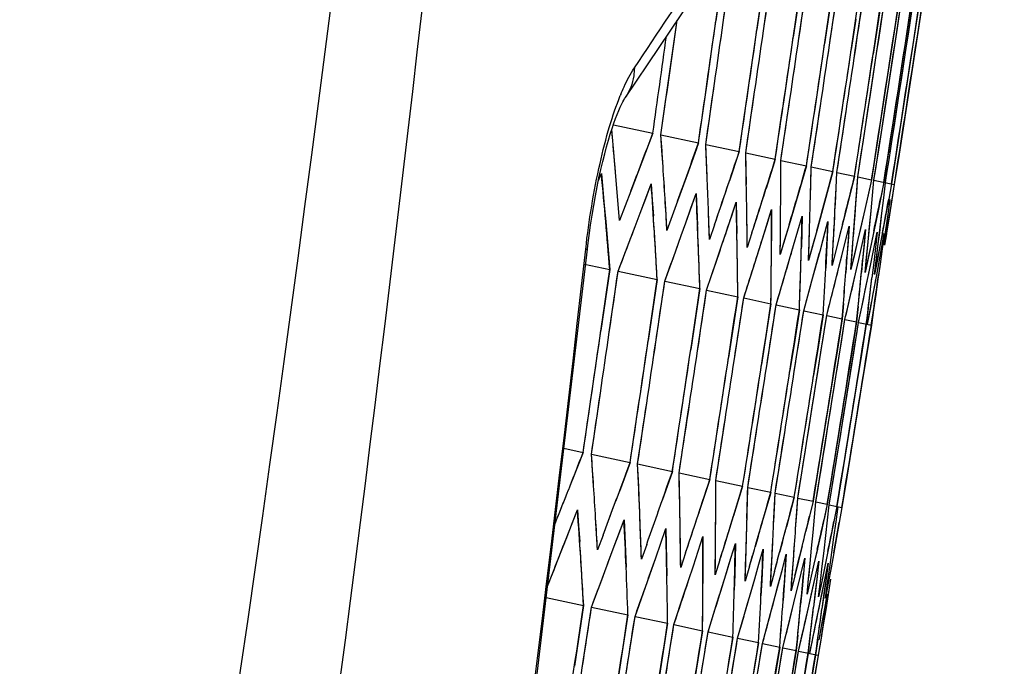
# Model space of a CAD drawing. Header units: millimetres. Extents: x 0 to 420, y 0 to 297.
# Tile 126 of 139: x 321.27 to 324.3, y 182.25 to 184.23. Entities that reach past the tile are written whole.
import ezdxf

# ---------------------------------------------------------------- set-up
doc = ezdxf.new("R2010")
doc.units = ezdxf.units.MM
doc.header["$LTSCALE"] = 23.1
doc.header["$PDMODE"] = 3
doc.header["$PDSIZE"] = 0.3125
doc.layers.get('0').update_dxf_attribs({"linetype": 'CONTINUOUS'})
doc.layers.get('Defpoints').update_dxf_attribs({"linetype": 'CONTINUOUS'})
for name, color, linetype in [('06___PRT_ALL_SURFS', 7, 'CONTINUOUS'), ('DIM_PILOTEES', 7, 'CONTINUOUS'), ('LAY0001', 7, 'CONTINUOUS')]:
    doc.layers.add(name, color=color, linetype=linetype)
doc.styles.get("Standard").update_dxf_attribs({"font": 'txt', "width": 0.7})
doc.dimstyles.new('DIMSTYLE_3', dxfattribs={"dimtxt": 2.5, "dimasz": 3.5, "dimexe": 2, "dimexo": 0, "dimtad": 1, "dimdec": 0, "dimlfac": 5, "dimdsep": 46, "dimtxsty": 'Standard', "dimblk": '_FILLED', "dimblk1": '_FILLED', "dimblk2": '_FILLED', "dimcen": 0.09, "dimazin": 2, "dimtp": 0.8, "dimtm": 0.8, "dimtfac": 1, "dimtdec": 0, "dimtofl": 0, "dimtmove": 0, "dimatfit": 3, "dimldrblk": '_FILLED', "dimfxl": 0, "dimtolj": 1, "dimarcsym": 0})
doc.dimstyles.new('DIMSTYLE_8', dxfattribs={"dimtxt": 2.5, "dimasz": 3.5, "dimexe": 2, "dimexo": 0, "dimgap": 2.5, "dimtad": 1, "dimdsep": 46, "dimtxsty": 'Standard', "dimblk": '_FILLED', "dimblk1": '_FILLED', "dimblk2": '_FILLED', "dimcen": 0.09, "dimazin": 2, "dimtp": 0.5, "dimtm": 0.5, "dimtfac": 1, "dimtofl": 0, "dimtmove": 0, "dimatfit": 3, "dimldrblk": '_FILLED', "dimfxl": 0, "dimtolj": 1, "dimarcsym": 0})

# ---------------------------------------------------------------- blocks, each defined once
blk = doc.blocks.new('_FILLED')
at = {"color": 0, "linetype": 'ByBlock'}
blk.add_solid([(0, 0), (-1, 0.14286), (-1, -0.14286)], dxfattribs=at)
blk = doc.blocks.new('*D9')
at = {"layer": 'DIM_PILOTEES', "color": 2, "linetype": 'Continuous'}
for p, q in [((321.3259, 252.9189), (392.2383, 252.9189)), ((390.2383, 252.9189), (390.2383, 187.7269)), ((390.2383, 122.5348), (390.2383, 187.7269)), ((324.1066, 122.5348), (392.2383, 122.5348))]:
    blk.add_line(p, q, dxfattribs=at)
at = {"layer": 'DIM_PILOTEES', "color": 2, "linetype": 'Continuous', "xscale": 3.5, "yscale": 3.5, "zscale": 3.5}
for p, rotation in [((390.2383, 252.9189), 90), ((390.2383, 122.5348), 270)]:
    blk.add_blockref('_FILLED', p, dxfattribs=dict(at, rotation=rotation))
at = {"layer": 'DIM_PILOTEES', "color": 2, "linetype": 'Continuous', "insert": (387.1133, 187.7269), "char_height": 2.5, "width": 8.571429, "attachment_point": 2, "rotation": 90, "line_spacing_factor": 0.9}
blk.add_mtext('{\\ftxt;\\W0.0001;\\H0.0001;\\~}{\\ftxt;\\W2.2857142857;\\H2.5; }{\\ftxt;\\W0.0001;\\H0.0001;\\~}', dxfattribs=at)
blk = doc.blocks.new('*D15')
at = {"layer": 'Defpoints', "color": 0, "linetype": 'Continuous'}
for p in [(251.4334, 253.1331), (302.5299, 202.0365), (251.4334, 150.94), (353.6265, 150.94)]:
    blk.add_point(p, dxfattribs=at)
at = {"layer": 'DIM_PILOTEES', "color": 0, "linetype": 'Continuous', "lineweight": -2}
for p, q in [((251.4334, 150.94), (252.8476, 152.3542)), ((353.6265, 150.94), (352.2123, 152.3542))]:
    blk.add_line(p, q, dxfattribs=at)
blk.add_arc((302.5299, 202.0365), 72.2614, 317.775406, 222.224594, dxfattribs=at)
at = {"layer": 'DIM_PILOTEES', "color": 0, "linetype": 'Continuous', "lineweight": -2, "xscale": 3.5, "yscale": 3.5, "zscale": 3.5}
for p, rotation in [((251.4334, 150.94), 313.6122967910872), ((353.6265, 150.94), 226.3877032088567)]:
    blk.add_blockref('_FILLED', p, dxfattribs=dict(at, rotation=rotation))
at = {"layer": 'DIM_PILOTEES', "color": 0, "linetype": 'Continuous', "insert": (305.9941, 280.0544), "char_height": 2.5, "width": 14.285714, "attachment_point": 2, "rotation": 357.4576, "line_spacing_factor": 0.9}
blk.add_mtext('\\A1;{\\ftxt;\\W0.0001;\\H0.0001;\\~}{\\ftxt;\\W3.1428571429;\\H2.5; }{\\ftxt;\\W0.0001;\\H0.0001;\\~}{\\ftxt;\\W0.0001;\\H0.0001;\\~}{\\ftxt;\\W0.6666666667;\\H2.5; }{\\ftxt;\\W0.0001;\\H0.0001;\\~}', dxfattribs=at)

msp = doc.modelspace()

# ---------------------------------------------------------------- linework, layer by layer
at = {"color": 7, "linetype": 'Continuous'}
for p, q in [((323.4375, 184.4174), (323.4111, 184.2302)), ((323.564, 184.3905), (323.5371, 184.2034)), ((323.6757, 184.3668), (323.6484, 184.1798)), ((323.7725, 184.3462), (323.7448, 184.1593)), ((323.3456, 184.3126), (323.1328, 183.9948)), ((323.9219, 184.3144), (323.9079, 184.221)), ((323.9178, 184.2189), (323.9319, 184.3123)), ((323.9747, 184.3032), (323.9605, 184.2098)), ((323.968, 184.2082), (323.9822, 184.3016)), ((324.0128, 184.2951), (323.9986, 184.2017)), ((324.0036, 184.2007), (324.0179, 184.294)), ((324.0364, 184.2901), (324.0221, 184.1967)), ((324.0453, 184.2882), (324.0311, 184.1948)), ((323.2687, 184.0677), (323.2918, 184.2323)), ((323.8406, 184.2353), (323.8266, 184.1419)), ((323.8752, 183.9387), (323.9178, 184.2189)), ((323.9079, 184.221), (323.8938, 184.1276)), ((323.9251, 183.9281), (323.968, 184.2082)), ((323.9605, 184.2098), (323.9463, 184.1164)), ((323.9605, 183.9206), (324.0036, 184.2007)), ((323.9986, 184.2017), (323.9843, 184.1084)), ((324.0311, 184.1948), (323.9733, 183.8215)), ((324.0221, 184.1967), (324.0078, 184.1034)), ((323.9463, 184.1164), (323.9033, 183.8363)), ((323.9843, 184.1084), (323.9411, 183.8283)), ((324.0078, 184.1034), (323.9644, 183.8234)), ((323.2422, 183.8804), (323.2687, 184.0677)), ((323.3797, 183.8512), (323.4067, 184.0383)), ((323.5024, 183.8251), (323.5298, 184.0122)), ((323.6103, 183.8022), (323.6382, 183.9891)), ((323.7036, 183.7824), (323.7318, 183.9692)), ((323.7823, 183.7656), (323.8108, 183.9524)), ((323.8465, 183.752), (323.8752, 183.9387)), ((323.9107, 183.8348), (323.9251, 183.9281)), ((323.0962, 183.9115), (323.2174, 183.8857)), ((323.9461, 183.8273), (323.9605, 183.9206)), ((323.2174, 183.8857), (323.1837, 183.7967)), ((323.2104, 183.8672), (323.1837, 183.7967)), ((323.2422, 183.8804), (323.3575, 183.8559)), ((323.3575, 183.8559), (323.3255, 183.7666)), ((323.3522, 183.8412), (323.3255, 183.7666)), ((323.3797, 183.8512), (323.4826, 183.8293)), ((323.4826, 183.8293), (323.4525, 183.7396)), ((323.5024, 183.8251), (323.5931, 183.8059)), ((323.9033, 183.8363), (323.8888, 183.743)), ((323.8963, 183.7414), (323.9107, 183.8348)), ((323.9411, 183.8283), (323.9266, 183.735)), ((323.9644, 183.8234), (323.9499, 183.73)), ((323.9733, 183.8215), (323.9587, 183.7281)), ((323.1837, 183.7967), (323.1496, 183.7075)), ((323.5931, 183.8059), (323.5648, 183.7157)), ((323.5905, 183.7976), (323.5648, 183.7157)), ((323.6103, 183.8022), (323.6888, 183.7855)), ((323.6888, 183.7855), (323.6624, 183.695)), ((323.6872, 183.7798), (323.6624, 183.695)), ((323.7036, 183.7824), (323.77, 183.7683)), ((323.0499, 183.7382), (323.0596, 183.7624)), ((323.0596, 183.7624), (323.0641, 183.7134)), ((323.1071, 183.7166), (323.1029, 183.7662)), ((323.3255, 183.7666), (323.2933, 183.677)), ((323.77, 183.7683), (323.7454, 183.6773)), ((323.7801, 183.718), (323.7823, 183.7656)), ((323.7823, 183.7656), (323.8367, 183.7541)), ((323.8367, 183.7541), (323.814, 183.6627)), ((323.8432, 183.7046), (323.8465, 183.752)), ((323.8465, 183.752), (323.8888, 183.743)), ((323.1152, 183.6182), (323.1071, 183.7166)), ((323.1957, 183.6854), (323.2124, 183.7299)), ((323.2124, 183.7299), (323.2157, 183.6812)), ((323.8888, 183.743), (323.868, 183.6512)), ((323.8919, 183.6943), (323.8963, 183.7414)), ((323.8963, 183.7414), (323.9587, 183.7281)), ((323.9266, 183.735), (323.9077, 183.6428)), ((323.9262, 183.687), (323.9315, 183.7339)), ((323.9499, 183.73), (323.9415, 183.6838)), ((323.9587, 183.7281), (323.9513, 183.6817)), ((323.0641, 183.7134), (323.0684, 183.6644)), ((323.1496, 183.7075), (323.1325, 183.6629)), ((323.1789, 183.6409), (323.1957, 183.6854)), ((323.3345, 183.6559), (323.3503, 183.7006)), ((323.3503, 183.7006), (323.3525, 183.6521)), ((323.6624, 183.695), (323.6356, 183.6042)), ((323.8875, 183.6471), (323.8919, 183.6943)), ((323.9207, 183.64), (323.9262, 183.687)), ((323.0684, 183.6644), (323.0769, 183.5662)), ((323.1325, 183.6629), (323.1152, 183.6182)), ((323.2157, 183.6812), (323.2189, 183.6324)), ((323.2578, 183.6362), (323.2549, 183.6852)), ((323.2933, 183.677), (323.277, 183.6322)), ((323.3186, 183.6112), (323.3345, 183.6559)), ((323.3896, 183.6082), (323.3878, 183.6569)), ((323.4585, 183.6296), (323.4735, 183.6745)), ((323.4735, 183.6745), (323.4745, 183.6262)), ((323.7454, 183.6773), (323.7205, 183.5862)), ((323.814, 183.6627), (323.7909, 183.5712)), ((323.9415, 183.6838), (323.9329, 183.6374)), ((323.9395, 183.636), (323.946, 183.6828)), ((323.9513, 183.6817), (323.9438, 183.6351)), ((323.1633, 183.6), (323.1789, 183.6409)), ((323.2606, 183.5873), (323.2578, 183.6362)), ((323.277, 183.6322), (323.2606, 183.5873)), ((323.3525, 183.6521), (323.3546, 183.6035)), ((323.4745, 183.6262), (323.4754, 183.5778)), ((323.5066, 183.5834), (323.5059, 183.6318)), ((323.5679, 183.6063), (323.5819, 183.6514)), ((323.5819, 183.6514), (323.5818, 183.6034)), ((323.6626, 183.5862), (323.6757, 183.6315)), ((323.6757, 183.6315), (323.6746, 183.5836)), ((323.868, 183.6512), (323.8469, 183.5593)), ((323.8783, 183.5526), (323.8875, 183.6471)), ((323.9077, 183.6428), (323.8884, 183.5505)), ((323.9095, 183.546), (323.9207, 183.64)), ((323.9329, 183.6374), (323.9156, 183.5447)), ((323.9263, 183.5424), (323.9395, 183.636)), ((323.9438, 183.6351), (323.9284, 183.542)), ((323.145, 183.5517), (323.1633, 183.6)), ((323.145, 183.5517), (323.1633, 183.6)), ((323.3044, 183.5716), (323.3186, 183.6112)), ((323.3044, 183.5716), (323.3186, 183.6112)), ((323.3912, 183.5595), (323.3896, 183.6082)), ((323.4067, 183.6046), (323.3912, 183.5595)), ((323.5538, 183.5612), (323.5679, 183.6063)), ((323.5818, 183.6034), (323.5816, 183.5553)), ((323.609, 183.5616), (323.6094, 183.6098)), ((323.6356, 183.6042), (323.622, 183.5588)), ((323.7428, 183.5691), (323.755, 183.6146)), ((323.755, 183.6146), (323.7528, 183.567)), ((323.8086, 183.5552), (323.8198, 183.6008)), ((323.8198, 183.6008), (323.8165, 183.5535)), ((323.0769, 183.5662), (323.0849, 183.4678)), ((323.2865, 183.5216), (323.3044, 183.5716)), ((323.2865, 183.5216), (323.3044, 183.5716)), ((323.5071, 183.5349), (323.5066, 183.5834)), ((323.5217, 183.5802), (323.5071, 183.5349)), ((323.6494, 183.5409), (323.6626, 183.5862)), ((323.6746, 183.5836), (323.6733, 183.5358)), ((323.6968, 183.5429), (323.6984, 183.5909)), ((323.7205, 183.5862), (323.7079, 183.5406)), ((323.7306, 183.5236), (323.7428, 183.5691)), ((323.7528, 183.567), (323.7504, 183.5194)), ((323.7702, 183.5273), (323.7728, 183.5751)), ((323.7909, 183.5712), (323.7792, 183.5254)), ((323.8599, 183.5442), (323.8702, 183.5901)), ((323.8702, 183.5901), (323.8659, 183.543)), ((323.8969, 183.5364), (323.9062, 183.5825)), ((323.9062, 183.5825), (323.9008, 183.5355)), ((323.9194, 183.5316), (323.9278, 183.5779)), ((323.9278, 183.5779), (323.9214, 183.5312)), ((323.1107, 183.4623), (323.145, 183.5517)), ((323.4132, 183.4947), (323.4306, 183.5463)), ((323.5253, 183.4709), (323.5538, 183.5612)), ((323.6084, 183.5134), (323.609, 183.5616)), ((323.622, 183.5588), (323.6084, 183.5134)), ((323.6228, 183.4501), (323.6494, 183.5409)), ((323.6952, 183.4949), (323.6968, 183.5429)), ((323.7079, 183.5406), (323.6952, 183.4949)), ((323.7973, 183.5094), (323.8086, 183.5552)), ((323.8165, 183.5535), (323.8131, 183.5061)), ((323.8291, 183.5148), (323.8328, 183.5623)), ((323.8469, 183.5593), (323.8361, 183.5133)), ((323.8495, 183.4983), (323.8599, 183.5442)), ((323.8659, 183.543), (323.8615, 183.4958)), ((323.8736, 183.5053), (323.8783, 183.5526)), ((323.8884, 183.5505), (323.8787, 183.5043)), ((323.8874, 183.4903), (323.8969, 183.5364)), ((323.9008, 183.5355), (323.8954, 183.4886)), ((323.9038, 183.4989), (323.9095, 183.546)), ((323.9156, 183.5447), (323.9068, 183.4983)), ((323.0113, 183.5302), (323.0168, 183.5296)), ((323.254, 183.4319), (323.2865, 183.5216)), ((323.7058, 183.4325), (323.7306, 183.5236)), ((323.7504, 183.5194), (323.748, 183.4717)), ((323.7675, 183.4796), (323.7702, 183.5273)), ((323.7792, 183.5254), (323.7675, 183.4796)), ((323.7885, 183.4743), (323.7973, 183.5094)), ((323.8131, 183.5061), (323.8097, 183.4586)), ((323.8253, 183.4673), (323.8291, 183.5148)), ((323.8361, 183.5133), (323.8253, 183.4673)), ((323.8688, 183.458), (323.8736, 183.5053)), ((323.8787, 183.5043), (323.8688, 183.458)), ((323.911, 183.4853), (323.9194, 183.5316)), ((323.9214, 183.5312), (323.915, 183.4844)), ((323.0072, 183.4843), (323.0849, 183.4678)), ((323.3826, 183.4046), (323.4132, 183.4947)), ((323.7743, 183.4179), (323.7885, 183.4743)), ((323.8285, 183.4064), (323.8495, 183.4983)), ((323.8683, 183.3979), (323.8874, 183.4903)), ((323.8954, 183.4886), (323.8898, 183.4416)), ((323.898, 183.4518), (323.9038, 183.4989)), ((323.9068, 183.4983), (323.898, 183.4518)), ((323.9048, 183.4514), (323.911, 183.4853)), ((323.915, 183.4844), (323.9084, 183.4376)), ((323.0849, 183.4678), (323.058, 183.2808)), ((323.1107, 183.4623), (323.2308, 183.4368)), ((323.4964, 183.3803), (323.5253, 183.4709)), ((323.5958, 183.3592), (323.6228, 183.4501)), ((323.8938, 183.3925), (323.9047, 183.4514)), ((323.2308, 183.4368), (323.2033, 183.2499)), ((323.254, 183.4319), (323.3618, 183.409)), ((323.6806, 183.3412), (323.7058, 183.4325)), ((323.7627, 183.3721), (323.7743, 183.4179)), ((323.9084, 183.4376), (323.9017, 183.3908)), ((323.3618, 183.409), (323.3339, 183.2221)), ((323.3826, 183.4046), (323.4782, 183.3842)), ((323.4782, 183.3842), (323.4498, 183.1975)), ((323.8179, 183.3604), (323.8285, 183.4064)), ((323.8586, 183.3517), (323.8683, 183.3979)), ((323.8851, 183.3461), (323.8938, 183.3925)), ((323.9017, 183.3908), (323.895, 183.344)), ((323.4964, 183.3803), (323.58, 183.3626)), ((323.58, 183.3626), (323.5512, 183.1759)), ((323.5958, 183.3592), (323.6673, 183.344)), ((323.7511, 183.3262), (323.7627, 183.3721)), ((323.8024, 183.3637), (323.7986, 183.3161)), ((323.8071, 183.3143), (323.8179, 183.3604)), ((323.8476, 183.354), (323.8428, 183.3067)), ((323.6673, 183.344), (323.6528, 183.2507)), ((323.6806, 183.3412), (323.7401, 183.3286)), ((323.7401, 183.3286), (323.7255, 183.2353)), ((323.7364, 183.2329), (323.7511, 183.3262)), ((323.7511, 183.3262), (323.7986, 183.3161)), ((323.8489, 183.3054), (323.8586, 183.3517)), ((323.8785, 183.3475), (323.8726, 183.3004)), ((323.8763, 183.2996), (323.8851, 183.3461)), ((323.895, 183.344), (323.8882, 183.2971)), ((323.7986, 183.3161), (323.7839, 183.2229)), ((323.7924, 183.2211), (323.8071, 183.3143)), ((323.8071, 183.3143), (323.8428, 183.3067)), ((323.8428, 183.3067), (323.828, 183.2135)), ((323.834, 183.2122), (323.8489, 183.3054)), ((323.8489, 183.3054), (323.8882, 183.2971)), ((323.8726, 183.3004), (323.8578, 183.2072)), ((323.8882, 183.2971), (323.8733, 183.2039)), ((323.6528, 183.2507), (323.6382, 183.1574)), ((323.6921, 182.9532), (323.7364, 183.2329)), ((323.7255, 183.2353), (323.7108, 183.142)), ((323.7478, 182.9413), (323.7924, 183.2211)), ((323.7839, 183.2229), (323.7691, 183.1296)), ((323.7892, 182.9325), (323.834, 183.2122)), ((323.828, 183.2135), (323.8131, 183.1202)), ((323.8578, 183.2072), (323.8428, 183.1139)), ((323.8733, 183.2039), (323.8583, 183.1106)), ((323.7691, 183.1296), (323.7244, 182.8499)), ((323.8131, 183.1202), (323.7681, 182.8406)), ((323.8428, 183.1139), (323.7977, 182.8343)), ((323.029, 182.9013), (323.0564, 183.0883)), ((323.8583, 183.1106), (323.8131, 182.831)), ((323.1707, 182.8711), (323.1987, 183.058)), ((323.2978, 182.8441), (323.3263, 183.0309)), ((323.4104, 182.8202), (323.4394, 183.0069)), ((323.5087, 182.7993), (323.538, 182.9859)), ((323.5926, 182.7815), (323.6222, 182.968)), ((323.6623, 182.7667), (323.6921, 182.9532)), ((323.7177, 182.7549), (323.7478, 182.9413)), ((323.7741, 182.8393), (323.7892, 182.9325)), ((322.9442, 182.9193), (323.0035, 182.9067)), ((323.0035, 182.9067), (322.9687, 182.8179)), ((323.029, 182.9013), (323.1477, 182.876)), ((322.9956, 182.8864), (322.9687, 182.8179)), ((323.1477, 182.876), (323.1147, 182.7869)), ((323.1707, 182.8711), (323.2773, 182.8485)), ((323.1416, 182.8596), (323.1147, 182.7869)), ((323.2773, 182.8485), (323.246, 182.759)), ((323.2978, 182.8441), (323.3924, 182.824)), ((323.7244, 182.8499), (323.7093, 182.7567)), ((323.7681, 182.8406), (323.753, 182.7474)), ((323.759, 182.7461), (323.7741, 182.8393)), ((323.3924, 182.824), (323.3629, 182.7341)), ((323.3892, 182.8143), (323.3629, 182.7341)), ((323.4104, 182.8202), (323.493, 182.8026)), ((323.7977, 182.8343), (323.7825, 182.7411)), ((323.8131, 182.831), (323.7979, 182.7378)), ((323.493, 182.8026), (323.4654, 182.7123)), ((323.4909, 182.7956), (323.4654, 182.7123)), ((323.5087, 182.7993), (323.5794, 182.7843)), ((323.5794, 182.7843), (323.5535, 182.6936)), ((323.5781, 182.7796), (323.5535, 182.6936)), ((323.5905, 182.7339), (323.5926, 182.7815)), ((323.5926, 182.7815), (323.6515, 182.769)), ((323.6515, 182.769), (323.6274, 182.6779)), ((323.6591, 182.7193), (323.6623, 182.7667)), ((323.6623, 182.7667), (323.7093, 182.7567)), ((323.7093, 182.7567), (323.6871, 182.6652)), ((323.7135, 182.7077), (323.7177, 182.7549)), ((323.7177, 182.7549), (323.753, 182.7474)), ((322.9688, 182.6862), (322.9861, 182.7305)), ((322.9861, 182.7305), (322.9895, 182.6818)), ((323.1789, 182.6768), (323.177, 182.7254)), ((323.753, 182.7474), (323.7327, 182.6555)), ((323.7538, 182.6991), (323.759, 182.7461)), ((323.759, 182.7461), (323.7979, 182.7378)), ((323.7825, 182.7411), (323.7733, 182.695)), ((323.7799, 182.6936), (323.7861, 182.7403)), ((323.7979, 182.7378), (323.7897, 182.6915)), ((323.0476, 182.6081), (323.0418, 182.706)), ((323.1126, 182.6556), (323.129, 182.7002)), ((323.129, 182.7002), (323.1334, 182.603)), ((323.3016, 182.6507), (323.3008, 182.6991)), ((323.7092, 182.6605), (323.7135, 182.7077)), ((323.7484, 182.6521), (323.7538, 182.6991)), ((323.7733, 182.695), (323.7641, 182.6488)), ((323.7735, 182.6468), (323.7799, 182.6936)), ((323.7897, 182.6915), (323.7814, 182.6452)), ((322.9895, 182.6818), (322.9928, 182.6329)), ((323.1825, 182.5794), (323.1789, 182.6768)), ((323.2418, 182.6281), (323.2573, 182.6729)), ((323.2573, 182.6729), (323.2595, 182.5762)), ((323.4098, 182.6277), (323.4101, 182.6759)), ((323.7048, 182.6133), (323.7092, 182.6605)), ((323.0645, 182.6528), (323.0476, 182.6081)), ((323.096, 182.611), (323.1126, 182.6556)), ((323.2261, 182.5834), (323.2418, 182.6281)), ((323.3029, 182.5538), (323.3016, 182.6507)), ((323.3566, 182.6037), (323.3712, 182.6487)), ((323.3712, 182.6487), (323.3712, 182.5525)), ((323.409, 182.5313), (323.4098, 182.6277)), ((323.457, 182.5824), (323.4708, 182.6275)), ((323.4708, 182.6275), (323.4686, 182.5318)), ((323.5038, 182.6077), (323.5051, 182.6557)), ((323.5834, 182.5908), (323.5859, 182.6385)), ((323.7327, 182.6555), (323.712, 182.5635)), ((323.743, 182.6051), (323.7484, 182.6521)), ((323.7641, 182.6488), (323.7453, 182.5564)), ((323.7814, 182.6452), (323.7645, 182.5523)), ((323.7671, 182.6), (323.7735, 182.6468)), ((322.9163, 182.5528), (322.9436, 182.622)), ((322.9163, 182.5528), (322.9436, 182.622)), ((323.0627, 182.5217), (323.096, 182.611)), ((323.1334, 182.603), (323.1355, 182.5544)), ((323.1985, 182.6244), (323.1825, 182.5794)), ((323.318, 182.599), (323.3029, 182.5538)), ((323.3418, 182.5588), (323.3566, 182.6037)), ((323.5007, 182.5118), (323.5038, 182.6077)), ((323.5431, 182.5641), (323.556, 182.6094)), ((323.556, 182.6094), (323.5539, 182.5618)), ((323.6489, 182.5769), (323.6524, 182.6244)), ((323.7003, 182.566), (323.7048, 182.6133)), ((323.7375, 182.5581), (323.743, 182.6051)), ((323.7606, 182.5532), (323.7671, 182.6)), ((323.1946, 182.4936), (323.2261, 182.5834)), ((323.2595, 182.5762), (323.2605, 182.5279)), ((323.4232, 182.5766), (323.409, 182.5313)), ((323.5783, 182.4953), (323.5834, 182.5908)), ((323.6151, 182.5488), (323.6271, 182.5943)), ((323.6271, 182.5943), (323.6239, 182.5469)), ((323.6417, 182.4818), (323.6489, 182.5769)), ((323.6729, 182.5365), (323.6839, 182.5822)), ((323.6839, 182.5822), (323.6797, 182.535)), ((323.7166, 182.5272), (323.7267, 182.5731)), ((323.7267, 182.5731), (323.7215, 182.5262)), ((323.7461, 182.5209), (323.7553, 182.5671)), ((323.7553, 182.5671), (323.7491, 182.5203)), ((322.894, 182.4964), (322.9163, 182.5528)), ((323.312, 182.4687), (323.3418, 182.5588)), ((323.3712, 182.5525), (323.3711, 182.5044)), ((323.5141, 182.5573), (323.5007, 182.5118)), ((323.5302, 182.5187), (323.5431, 182.5641)), ((323.5539, 182.5618), (323.5517, 182.5141)), ((323.5907, 182.541), (323.5783, 182.4953)), ((323.603, 182.5032), (323.6151, 182.5488)), ((323.6239, 182.5469), (323.6207, 182.4995)), ((323.6957, 182.5187), (323.7003, 182.566)), ((323.712, 182.5635), (323.7015, 182.5174)), ((323.7319, 182.511), (323.7375, 182.5581)), ((323.7453, 182.5564), (323.7358, 182.5102)), ((323.754, 182.5063), (323.7606, 182.5532)), ((323.7645, 182.5523), (323.756, 182.5059)), ((323.0291, 182.4322), (323.0627, 182.5217)), ((323.4686, 182.5318), (323.4674, 182.4839)), ((323.504, 182.4279), (323.5302, 182.5187)), ((323.5517, 182.5141), (323.5494, 182.4664)), ((323.6532, 182.5277), (323.6417, 182.4818)), ((323.6618, 182.4908), (323.6729, 182.5365)), ((323.6797, 182.535), (323.6755, 182.4878)), ((323.691, 182.4713), (323.6957, 182.5187)), ((323.7015, 182.5174), (323.691, 182.4713)), ((323.7064, 182.4813), (323.7166, 182.5272)), ((323.7215, 182.5262), (323.7162, 182.4792)), ((323.7262, 182.4639), (323.7319, 182.511)), ((323.7358, 182.5102), (323.7262, 182.4639)), ((323.7369, 182.4748), (323.7461, 182.5209)), ((323.7491, 182.5203), (323.7428, 182.4735)), ((323.7626, 182.5174), (323.7554, 182.4708)), ((323.1627, 182.4038), (323.1946, 182.4936)), ((323.5787, 182.412), (323.603, 182.5032)), ((323.6207, 182.4995), (323.6173, 182.452)), ((323.6392, 182.3991), (323.6618, 182.4908)), ((323.6755, 182.4878), (323.6711, 182.4406)), ((323.6857, 182.3893), (323.7064, 182.4813)), ((323.7162, 182.4792), (323.7108, 182.4321)), ((323.7473, 182.4594), (323.754, 182.5063)), ((323.756, 182.5059), (323.7473, 182.4594)), ((322.8898, 182.4618), (323.005, 182.4373)), ((323.2819, 182.3785), (323.312, 182.4687)), ((323.3868, 182.3562), (323.4151, 182.4468)), ((323.7181, 182.3824), (323.7369, 182.4748)), ((323.7428, 182.4735), (323.7365, 182.4267)), ((323.7365, 182.3785), (323.7533, 182.4713)), ((323.7554, 182.4708), (323.748, 182.4242)), ((323.005, 182.4373), (322.9765, 182.2506)), ((323.0291, 182.4322), (323.1411, 182.4084)), ((323.4775, 182.3369), (323.504, 182.4279)), ((323.748, 182.4242), (323.7406, 182.3776)), ((323.1411, 182.4084), (323.1121, 182.2218)), ((323.1627, 182.4038), (323.2627, 182.3825)), ((323.5664, 182.3663), (323.5787, 182.412)), ((323.6278, 182.3533), (323.6392, 182.3991)), ((323.6752, 182.3432), (323.6857, 182.3893)), ((323.2627, 182.3825), (323.2333, 182.196)), ((323.2819, 182.3785), (323.37, 182.3597)), ((323.37, 182.3597), (323.3402, 182.1733)), ((323.3868, 182.3562), (323.4631, 182.3399)), ((323.554, 182.3206), (323.5664, 182.3663)), ((323.7086, 182.3361), (323.7181, 182.3824)), ((323.7279, 182.332), (323.7365, 182.3785)), ((323.7406, 182.3776), (323.733, 182.3309)), ((323.4631, 182.3399), (323.448, 182.2467)), ((323.4775, 182.3369), (323.542, 182.3232)), ((323.6164, 182.3074), (323.6278, 182.3533)), ((323.6621, 182.346), (323.6575, 182.2986)), ((323.6647, 182.2971), (323.6752, 182.3432)), ((323.6998, 182.338), (323.6942, 182.2908)), ((323.699, 182.2898), (323.7086, 182.3361)), ((323.7234, 182.3329), (323.7168, 182.286)), ((323.733, 182.3309), (323.7254, 182.2842)), ((323.542, 182.3232), (323.5268, 182.23)), ((323.5387, 182.2275), (323.554, 182.3206)), ((323.554, 182.3206), (323.6068, 182.3094)), ((323.6068, 182.3094), (323.5915, 182.2163)), ((323.601, 182.2142), (323.6164, 182.3074)), ((323.6164, 182.3074), (323.6575, 182.2986)), ((323.6575, 182.2986), (323.6421, 182.2055)), ((323.6493, 182.204), (323.6647, 182.2971)), ((323.6647, 182.2971), (323.7254, 182.2842)), ((323.6942, 182.2908), (323.6787, 182.1977)), ((323.7168, 182.286), (323.7013, 182.1929)), ((323.7254, 182.2842), (323.7099, 182.1911))]:
    msp.add_line(p, q, dxfattribs=at)
for points in [[(324.0311, 184.1948), (324.0167, 184.1015), (324.0023, 184.0081), (323.9878, 183.9148), (323.9733, 183.8215)], [(323.0168, 183.5296), (323.0181, 183.5409), (323.022, 183.5723), (323.0263, 183.6034), (323.0309, 183.634), (323.0358, 183.664), (323.041, 183.6931), (323.0465, 183.7214), (323.0521, 183.7485), (323.0578, 183.7745), (323.0636, 183.7991), (323.0695, 183.8223), (323.0753, 183.8441), (323.0811, 183.8643), (323.0868, 183.883), (323.0924, 183.9003), (323.0978, 183.9161), (323.103, 183.9306), (323.108, 183.9435), (323.1128, 183.9551), (323.1173, 183.9653), (323.1214, 183.9741), (323.1251, 183.9814), (323.1282, 183.9873), (323.1308, 183.9917), (323.1326, 183.9945), (323.1328, 183.9948)], [(323.1152, 183.6182), (323.1112, 183.6674), (323.1071, 183.7166)], [(323.0684, 183.6644), (323.0727, 183.6153), (323.0769, 183.5662)], [(323.8783, 183.5526), (323.883, 183.5999), (323.8875, 183.6471)], [(323.9095, 183.546), (323.9152, 183.593), (323.9207, 183.64)], [(323.9263, 183.5424), (323.933, 183.5892), (323.9395, 183.636)], [(323.9438, 183.6351), (323.9362, 183.5886), (323.9284, 183.542)], [(323.0769, 183.5662), (323.081, 183.517), (323.0849, 183.4678)], [(320.4478, 169.0645), (320.7764, 170.4444), (321.099, 171.8801), (321.4034, 173.3213), (321.6895, 174.7678), (321.9572, 176.2193), (322.2066, 177.6758), (322.4374, 179.1368), (322.6497, 180.6022), (322.8435, 182.0717), (323.0168, 183.5296)], [(323.0476, 182.6081), (323.0447, 182.657), (323.0418, 182.706)], [(323.129, 182.7002), (323.1313, 182.6516), (323.1334, 182.603)], [(323.1825, 182.5794), (323.1808, 182.6281), (323.1789, 182.6768)], [(323.2573, 182.6729), (323.2585, 182.6246), (323.2595, 182.5762)], [(323.3029, 182.5538), (323.3023, 182.6023), (323.3016, 182.6507)], [(323.3712, 182.6487), (323.3713, 182.6006), (323.3712, 182.5525)], [(323.409, 182.5313), (323.4095, 182.5795), (323.4098, 182.6277)], [(323.4708, 182.6275), (323.4697, 182.5797), (323.4686, 182.5318)], [(323.5007, 182.5118), (323.5023, 182.5598), (323.5038, 182.6077)], [(323.5783, 182.4953), (323.5809, 182.5431), (323.5834, 182.5908)], [(323.6417, 182.4818), (323.6454, 182.5294), (323.6489, 182.5769)]]:
    msp.add_lwpolyline(points, dxfattribs=at)
for centre, radius, start, end in [((176.161, 205.1874), 148.7568, 351.826452, 351.972059), ((258.3417, 227.6885), 78.1196, 326.071985, 326.354584), ((176.117, 205.5497), 148.9779, 351.6877, 351.833069), ((176.0672, 205.8706), 149.1844, 351.565764, 351.710913), ((176.0178, 206.1494), 149.37, 351.460489, 351.605442), ((175.9733, 206.3853), 149.5298, 351.371742, 351.516527), ((176.1304, 205.1272), 148.7557, 351.778838, 351.924468), ((176.0925, 205.4959), 148.9741, 351.637337, 351.782729), ((176.1453, 204.7193), 148.5404, 351.937366, 352.053474), ((176.0477, 205.8233), 149.1791, 351.512673, 351.657844), ((176.0021, 206.1087), 149.3643, 351.404682, 351.549655), ((175.9604, 206.3514), 149.5249, 351.313227, 351.458028), ((175.9257, 206.551), 149.6575, 351.238193, 351.382854), ((323.8398, 183.7082), 0.7794, 157.687, 157.9438), ((299.9069, 181.7626), 23.2823, 4.93694, 5.25948), ((299.9151, 182.2682), 23.3828, 3.47421, 3.95375), ((299.8905, 182.7777), 23.5138, 2.14272, 2.61662), ((299.8296, 183.2927), 23.6788, 0.82045, 1.28839), ((299.733, 183.8149), 23.8773, 359.50785, 359.96957), ((299.6011, 184.3459), 24.1091, 358.20537, 358.66062), ((293.3446, 193.8892), 31.7727, 341.11354, 341.37055), ((294.0487, 193.0259), 30.9496, 342.22997, 342.49326), ((299.4182, 184.8883), 24.39, 356.91344, 357.24976), ((299.215, 185.4426), 24.6895, 355.6322, 355.96335), ((299.8384, 182.1207), 23.4294, 3.22022, 3.69929), ((293.4474, 193.6392), 31.6364, 341.39582, 341.55485), ((299.8049, 182.6301), 23.5697, 1.89378, 2.36709), ((299.7355, 183.1452), 23.7439, 0.57679, 1.04404), ((299.6305, 183.6679), 23.9514, 359.26972, 359.73064), ((299.4903, 184.1997), 24.1921, 357.97296, 358.42731), ((208.8162, 196.371), 114.9148, 346.253932, 353.584276), ((298.8816, 185.8653), 25.0919, 354.25607, 354.58128), ((175.9839, 204.6116), 148.6391, 351.674154, 351.81985), ((299.2988, 184.7434), 24.4823, 356.68694, 357.02252), ((299.1059, 185.2978), 24.7722, 355.5219, 355.7422), ((175.9825, 205.0309), 148.847, 351.510962, 351.656429), ((298.5835, 186.4525), 25.4848, 353.00171, 353.21479), ((175.9658, 205.4096), 149.0501, 351.364837, 351.510084), ((175.9407, 205.7471), 149.2413, 351.235569, 351.380612), ((175.9128, 206.0428), 149.4149, 351.122976, 351.267835), ((175.8862, 206.296), 149.5665, 351.026903, 351.171603), ((175.9434, 204.5422), 148.6431, 351.630669, 351.776385), ((175.9487, 204.9679), 148.8475, 351.464675, 351.610162), ((175.938, 205.353), 149.0481, 351.315782, 351.46105), ((175.918, 205.697), 149.2376, 351.183772, 351.328835), ((175.8943, 205.9992), 149.4104, 351.068457, 351.213334), ((175.8709, 206.2591), 149.5622, 350.969674, 351.11439), ((175.8509, 206.4764), 149.6899, 350.887292, 351.031872), ((299.6142, 181.2664), 23.4718, 3.51614, 3.99396), ((299.5925, 181.7718), 23.6038, 2.31557, 2.66961), ((299.5274, 182.282), 23.7771, 1.00524, 1.35473), ((290.6281, 195.5387), 34.7525, 338.29447, 338.52837), ((299.4269, 182.7993), 23.9836, 359.70508, 0.04981), ((291.4535, 194.5652), 33.781, 339.35152, 339.59426), ((299.2913, 183.3255), 24.2231, 358.41549, 358.75529), ((292.2428, 193.6327), 32.8548, 340.42387, 340.6728), ((292.9944, 192.7396), 31.9743, 341.50929, 341.76448), ((299.1047, 183.8629), 24.5118, 357.13688, 357.35996), ((298.8979, 184.4121), 24.8189, 355.86943, 356.08901), ((293.7084, 191.884), 31.1384, 342.60825, 342.86978), ((294.385, 191.0635), 30.3457, 343.72119, 343.98912), ((290.6999, 195.3033), 34.6479, 338.53047, 338.64452), ((295.0242, 190.2764), 29.5953, 344.84849, 345.12288), ((295.6263, 189.5205), 28.8861, 345.99051, 346.2714), ((299.5303, 181.0738), 23.5143, 3.32431, 3.8019), ((293.7037, 191.6905), 31.1162, 342.71826, 342.97962), ((299.4821, 181.5778), 23.6735, 2.01068, 2.3644), ((299.4064, 182.0881), 23.8581, 0.70702, 1.05608), ((299.2955, 182.606), 24.0757, 359.41381, 359.75801), ((299.1497, 183.1332), 24.3263, 358.13142, 358.4706), ((298.9691, 183.6711), 24.6098, 356.86017, 357.19418), ((298.754, 184.2216), 24.9262, 355.60036, 355.92905), ((175.7953, 204.8426), 148.9296, 351.200121, 351.345461), ((298.5246, 184.7842), 25.2555, 354.45993, 354.67551), ((298.2422, 185.3638), 25.6369, 353.22172, 353.43361), ((297.9251, 185.9608), 26.0522, 351.9954, 352.20355), ((175.8052, 205.2404), 149.1165, 351.045568, 351.190705), ((175.8051, 205.597), 149.2934, 350.907944, 351.052891), ((175.7995, 205.9118), 149.4552, 350.787038, 350.931814), ((175.7922, 206.1845), 149.5983, 350.682673, 350.827299)]:
    msp.add_arc(centre, radius, start, end, dxfattribs=at)
for points, knots in [([(323.1188, 184.0041), (323.1221, 184.0122), (323.1342, 184.0403), (323.1484, 184.0678), (323.1606, 184.086)], [0, 0, 0, 0, 0.284167, 1, 1, 1, 1]), ([(323.1606, 184.086), (323.1605, 184.0778), (323.1581, 184.0459), (323.1461, 184.0146), (323.1328, 183.9948)], [0, 0, 0, 0, 0.254821, 1, 1, 1, 1]), ([(323.0113, 183.5302), (323.0213, 183.6185), (323.0418, 183.7452), (323.0818, 183.9014), (323.105, 183.9701), (323.1175, 184.0009)], [0, 0, 0, 0, 0.551208, 0.793716, 1, 1, 1, 1])]:
    msp.add_open_spline(points, degree=3, knots=knots, dxfattribs=at)
at = {"layer": '06___PRT_ALL_SURFS', "color": 7, "linetype": 'Continuous'}
msp.add_arc((209.3083, 198.6029), 113.8262, 345.14411, 355.43096, dxfattribs=at)
msp.add_open_spline([(322.9915, 189.5207), (322.8706, 187.8025), (322.2436, 180.944), (321.0346, 174.1371), (319.7924, 169.1248)], degree=3, knots=[0, 0, 0, 0, 0.250129, 1, 1, 1, 1], dxfattribs=at)
at = {"layer": 'LAY0001', "color": 7, "linetype": 'Continuous'}
for p, q in [((323.4335, 184.2255), (323.46, 184.4126)), ((323.557, 184.1992), (323.584, 184.3862)), ((323.6658, 184.1761), (323.6931, 184.363)), ((323.7597, 184.1561), (323.7874, 184.343)), ((323.839, 184.1392), (323.867, 184.3261)), ((323.0986, 183.8148), (323.0912, 183.8968)), ((323.0986, 183.8148), (323.0912, 183.8968)), ((323.2488, 183.7829), (323.2422, 183.8804)), ((323.384, 183.7541), (323.3797, 183.8512)), ((323.5044, 183.7285), (323.5024, 183.8251)), ((323.6101, 183.7061), (323.6103, 183.8022)), ((323.7012, 183.6867), (323.7036, 183.7824)), ((323.0499, 183.7382), (323.0596, 183.7624)), ((323.7778, 183.6704), (323.7823, 183.7656)), ((323.8398, 183.6572), (323.8465, 183.752)), ((323.1789, 183.6409), (323.2124, 183.7299)), ((323.8888, 183.743), (323.8785, 183.6971)), ((323.8875, 183.6471), (323.8963, 183.7414)), ((323.9266, 183.735), (323.9172, 183.6889)), ((323.9262, 183.687), (323.9315, 183.7339)), ((323.9499, 183.73), (323.9415, 183.6838)), ((323.9587, 183.7281), (323.9505, 183.6769)), ((323.1496, 183.7075), (323.1152, 183.6182)), ((323.3186, 183.6112), (323.3503, 183.7006)), ((323.8785, 183.6971), (323.868, 183.6512)), ((323.9207, 183.64), (323.9262, 183.687)), ((323.2933, 183.677), (323.2606, 183.5873)), ((323.4435, 183.5846), (323.4735, 183.6745)), ((323.8328, 183.5623), (323.8398, 183.6572)), ((323.9395, 183.636), (323.946, 183.6828)), ((323.1633, 183.6), (323.1789, 183.6409)), ((323.5538, 183.5612), (323.5819, 183.6514)), ((323.6494, 183.5409), (323.6757, 183.6315)), ((323.868, 183.6512), (323.8548, 183.5937)), ((323.8819, 183.589), (323.8875, 183.6471)), ((323.9138, 183.5816), (323.9207, 183.64)), ((323.9313, 183.5774), (323.9395, 183.636)), ((323.3044, 183.5716), (323.3186, 183.6112)), ((323.3044, 183.5716), (323.3186, 183.6112)), ((323.4067, 183.6046), (323.3912, 183.5595)), ((323.6356, 183.6042), (323.6084, 183.5134)), ((323.7306, 183.5236), (323.755, 183.6146)), ((323.7997, 183.6059), (323.7909, 183.5712)), ((323.7973, 183.5094), (323.8198, 183.6008)), ((323.8198, 183.6008), (323.8131, 183.5061)), ((323.4306, 183.5463), (323.4435, 183.5846)), ((323.5217, 183.5802), (323.5071, 183.5349)), ((323.7205, 183.5862), (323.6952, 183.4949)), ((323.7909, 183.5712), (323.7675, 183.4796)), ((323.8548, 183.5937), (323.8469, 183.5593)), ((323.8495, 183.4983), (323.8702, 183.5901)), ((323.8702, 183.5901), (323.8615, 183.4958)), ((323.8783, 183.5526), (323.8819, 183.589)), ((323.8956, 183.5847), (323.8884, 183.5505)), ((323.8969, 183.5364), (323.9062, 183.5825)), ((323.9062, 183.5825), (323.9008, 183.5355)), ((323.9095, 183.546), (323.9138, 183.5816)), ((323.9222, 183.5795), (323.9156, 183.5447)), ((323.9194, 183.5316), (323.9278, 183.5779)), ((323.9278, 183.5779), (323.9214, 183.5312)), ((323.9342, 183.5768), (323.9284, 183.542)), ((323.8253, 183.4673), (323.8328, 183.5623)), ((323.8469, 183.5593), (323.8253, 183.4673)), ((323.8688, 183.458), (323.8783, 183.5526)), ((323.8884, 183.5505), (323.8688, 183.458)), ((323.8874, 183.4903), (323.8969, 183.5364)), ((323.9008, 183.5355), (323.8954, 183.4886)), ((323.898, 183.4518), (323.9095, 183.546)), ((323.9156, 183.5447), (323.898, 183.4518)), ((323.7885, 183.4743), (323.7973, 183.5094)), ((323.911, 183.4853), (323.9194, 183.5316)), ((323.9214, 183.5312), (323.915, 183.4844)), ((323.8416, 183.4636), (323.8495, 183.4983)), ((323.8615, 183.4958), (323.8579, 183.4591)), ((323.8803, 183.4557), (323.8874, 183.4903)), ((323.8954, 183.4886), (323.8898, 183.4416)), ((323.9046, 183.4506), (323.911, 183.4853)), ((323.915, 183.4844), (323.91, 183.4491)), ((323.0837, 183.2753), (323.1107, 183.4623)), ((323.2265, 183.245), (323.254, 183.4319)), ((323.3545, 183.2177), (323.3826, 183.4046)), ((323.468, 183.1936), (323.4964, 183.3803)), ((323.567, 183.1726), (323.5958, 183.3592)), ((323.6515, 183.1546), (323.6806, 183.3412)), ((323.0356, 182.8037), (323.029, 182.9013)), ((323.175, 182.774), (323.1707, 182.8711)), ((323.2999, 182.7475), (323.2978, 182.8441)), ((323.4103, 182.724), (323.4104, 182.8202)), ((323.5064, 182.7036), (323.5087, 182.7993)), ((323.5882, 182.6862), (323.5926, 182.7815)), ((323.6558, 182.6718), (323.6623, 182.7667)), ((323.7093, 182.7567), (323.6983, 182.7109)), ((323.7092, 182.6605), (323.7177, 182.7549)), ((322.9514, 182.6418), (322.9861, 182.7305)), ((323.753, 182.7474), (323.7429, 182.7015)), ((323.7538, 182.6991), (323.759, 182.7461)), ((323.7825, 182.7411), (323.7733, 182.695)), ((323.7799, 182.6936), (323.7861, 182.7403)), ((323.7979, 182.7378), (323.7897, 182.6915)), ((323.096, 182.611), (323.129, 182.7002)), ((323.7484, 182.6521), (323.7538, 182.6991)), ((323.7735, 182.6468), (323.7799, 182.6936)), ((323.2261, 182.5834), (323.2573, 182.6729)), ((323.7048, 182.6133), (323.7092, 182.6605)), ((322.9339, 182.5973), (322.9514, 182.6418)), ((323.0645, 182.6528), (323.0476, 182.6081)), ((323.3418, 182.5588), (323.3712, 182.6487)), ((323.457, 182.5824), (323.4708, 182.6275)), ((323.5405, 182.6482), (323.5313, 182.6166)), ((323.6153, 182.6323), (323.6066, 182.5998)), ((323.743, 182.6051), (323.7484, 182.6521)), ((323.7671, 182.6), (323.7735, 182.6468)), ((323.0794, 182.5664), (323.096, 182.611)), ((323.1985, 182.6244), (323.1825, 182.5794)), ((323.318, 182.599), (323.3029, 182.5538)), ((323.5431, 182.5641), (323.556, 182.6094)), ((323.6759, 182.6194), (323.6646, 182.5736)), ((323.7224, 182.6095), (323.712, 182.5635)), ((323.7375, 182.5581), (323.743, 182.6051)), ((323.7548, 182.6026), (323.7453, 182.5564)), ((323.7606, 182.5532), (323.7671, 182.6)), ((323.773, 182.5988), (323.7645, 182.5523)), ((323.2104, 182.5385), (323.2261, 182.5834)), ((323.4232, 182.5766), (323.409, 182.5313)), ((323.4431, 182.5372), (323.457, 182.5824)), ((323.6151, 182.5488), (323.6271, 182.5943)), ((323.6646, 182.5736), (323.6532, 182.5277)), ((323.6729, 182.5365), (323.6839, 182.5822)), ((323.6839, 182.5822), (323.6797, 182.535)), ((323.7166, 182.5272), (323.7267, 182.5731)), ((323.7267, 182.5731), (323.7215, 182.5262)), ((323.7461, 182.5209), (323.7553, 182.5671)), ((323.7553, 182.5671), (323.7491, 182.5203)), ((323.327, 182.5137), (323.3418, 182.5588)), ((323.4292, 182.492), (323.4431, 182.5372)), ((323.5141, 182.5573), (323.5007, 182.5118)), ((323.5302, 182.5187), (323.5431, 182.5641)), ((323.5907, 182.541), (323.5783, 182.4953)), ((323.5994, 182.4897), (323.6151, 182.5488)), ((323.712, 182.5635), (323.7015, 182.5174)), ((323.7319, 182.511), (323.7375, 182.5581)), ((323.7453, 182.5564), (323.7358, 182.5102)), ((323.754, 182.5063), (323.7606, 182.5532)), ((323.7645, 182.5523), (323.756, 182.5059)), ((323.5171, 182.4733), (323.5302, 182.5187)), ((323.6532, 182.5277), (323.6417, 182.4818)), ((323.6586, 182.4777), (323.6729, 182.5365)), ((323.691, 182.4713), (323.6957, 182.5187)), ((323.7015, 182.5174), (323.691, 182.4713)), ((323.7035, 182.4685), (323.7166, 182.5272)), ((323.7215, 182.5262), (323.7146, 182.4652)), ((323.7262, 182.4639), (323.7319, 182.511)), ((323.7358, 182.5102), (323.7262, 182.4639)), ((323.7343, 182.4622), (323.7461, 182.5209)), ((323.7491, 182.5203), (323.741, 182.4602)), ((323.7626, 182.5174), (323.7534, 182.4584)), ((323.5909, 182.4576), (323.5994, 182.4897)), ((323.6505, 182.445), (323.6586, 182.4777)), ((323.7473, 182.4594), (323.754, 182.5063)), ((323.756, 182.5059), (323.7473, 182.4594)), ((323.6961, 182.4353), (323.7035, 182.4685)), ((323.7146, 182.4652), (323.7108, 182.4321)), ((323.7275, 182.4286), (323.7343, 182.4622)), ((323.741, 182.4602), (323.7365, 182.4267)), ((323.7449, 182.4249), (323.751, 182.4587)), ((323.7534, 182.4584), (323.748, 182.4242)), ((323.0005, 182.2455), (323.0291, 182.4322)), ((323.1336, 182.2172), (323.1627, 182.4038)), ((323.2524, 182.1919), (323.2819, 182.3785)), ((323.3569, 182.1697), (323.3868, 182.3562)), ((323.4472, 182.1505), (323.4775, 182.3369)), ((323.7351, 182.3436), (323.7254, 182.2842))]:
    msp.add_line(p, q, dxfattribs=at)
for points in [[(323.2488, 183.7829), (323.2455, 183.8317), (323.2422, 183.8804)], [(323.384, 183.7541), (323.3819, 183.8027), (323.3797, 183.8512)], [(323.5044, 183.7285), (323.5034, 183.7769), (323.5024, 183.8251)], [(323.6101, 183.7061), (323.6103, 183.7541), (323.6103, 183.8022)], [(323.7012, 183.6867), (323.7024, 183.7345), (323.7036, 183.7824)], [(323.7778, 183.6704), (323.7801, 183.718), (323.7823, 183.7656)], [(323.8398, 183.6572), (323.8432, 183.7046), (323.8465, 183.752)], [(323.8875, 183.6471), (323.8919, 183.6943), (323.8963, 183.7414)], [(323.8328, 183.5623), (323.8364, 183.6098), (323.8398, 183.6572)], [(323.8198, 183.6008), (323.8165, 183.5535), (323.8131, 183.5061)], [(323.8702, 183.5901), (323.8659, 183.543), (323.8615, 183.4958)], [(323.8253, 183.4673), (323.8291, 183.5148), (323.8328, 183.5623)], [(323.8688, 183.458), (323.8736, 183.5053), (323.8783, 183.5526)], [(323.898, 183.4518), (323.9038, 183.4989), (323.9095, 183.546)], [(323.0356, 182.8037), (323.0323, 182.8525), (323.029, 182.9013)], [(323.175, 182.774), (323.1729, 182.8226), (323.1707, 182.8711)], [(323.2999, 182.7475), (323.2989, 182.7958), (323.2978, 182.8441)], [(323.4103, 182.724), (323.4104, 182.7721), (323.4104, 182.8202)], [(323.5064, 182.7036), (323.5076, 182.7515), (323.5087, 182.7993)], [(323.5882, 182.6862), (323.5905, 182.7339), (323.5926, 182.7815)], [(323.6558, 182.6718), (323.6591, 182.7193), (323.6623, 182.7667)], [(323.7092, 182.6605), (323.7135, 182.7077), (323.7177, 182.7549)]]:
    msp.add_lwpolyline(points, dxfattribs=at)
for centre, radius, start, end in [((176.1489, 205.1246), 148.7371, 351.778831, 351.99729), ((176.1088, 205.4935), 148.9577, 351.637331, 351.85543), ((176.0617, 205.8212), 149.1649, 351.512668, 351.730433), ((176.014, 206.1069), 149.3523, 351.404678, 351.622145), ((175.9703, 206.3499), 149.5148, 351.313223, 351.530432), ((175.9339, 206.5497), 149.6491, 351.23819, 351.455188), ((175.9286, 206.5793), 149.6689, 351.227093, 351.44406), ((175.9067, 206.7061), 149.7532, 351.179492, 351.396326), ((175.903, 206.7283), 149.7678, 351.171157, 351.387968), ((175.889, 206.8189), 149.8266, 351.137066, 351.353785), ((175.8869, 206.8338), 149.836, 351.131485, 351.348189), ((175.88, 206.8884), 149.87, 351.110877, 351.327527), ((175.8775, 206.9146), 149.8856, 351.100913, 351.317539), ((176.1487, 204.7906), 148.5723, 351.909289, 352.046302), ((176.1248, 205.1926), 148.7933, 351.753662, 351.899251), ((176.0852, 205.5543), 149.01, 351.615028, 351.76038), ((176.1453, 204.7193), 148.5404, 351.937366, 352.053474), ((176.0399, 205.8747), 149.212, 351.4932, 351.638335), ((175.9947, 206.1528), 149.3934, 351.388021, 351.532962), ((175.9539, 206.3883), 149.5494, 351.299356, 351.444132), ((291.967, 195.6769), 33.4009, 339.00092, 339.32795), ((292.7363, 194.7423), 32.4988, 340.09359, 340.42876), ((299.8802, 181.7602), 23.3092, 4.57194, 5.05679), ((293.4283, 193.8608), 31.6843, 341.11322, 341.54219), ((299.8849, 182.2663), 23.413, 3.23451, 3.71395), ((294.1286, 193.0005), 30.8658, 342.22965, 342.66908), ((294.8313, 192.164), 30.0492, 343.44962, 343.80987), ((299.8467, 181.6163), 23.3119, 4.55549, 5.28227), ((299.853, 182.7763), 23.5513, 1.90592, 2.37962), ((295.4581, 191.3732), 29.3156, 344.5958, 344.96457), ((296.0748, 190.6071), 28.5952, 345.82786, 346.13383), ((299.8534, 182.1216), 23.4143, 3.22009, 3.93877), ((299.785, 183.292), 23.7234, 0.58668, 1.05435), ((299.8236, 182.6307), 23.5511, 1.89363, 2.60373), ((299.6814, 183.8152), 23.9289, 359.27726, 359.73862), ((299.5426, 184.3476), 24.1676, 357.97806, 358.43288), ((297.1132, 189.1823), 27.3611, 348.19496, 348.41783), ((299.7577, 183.1455), 23.7217, 0.57661, 1.27769), ((299.3689, 184.8909), 24.4393, 356.68945, 357.1375), ((297.5951, 188.5051), 26.7839, 349.40281, 349.62966), ((298.037, 187.8525), 26.2478, 350.62486, 350.84613), ((299.6562, 183.6676), 23.9257, 359.26951, 359.96116), ((299.5194, 184.1988), 24.1629, 357.97273, 358.65457), ((291.7098, 195.5529), 33.6482, 338.94144, 339.19233), ((299.3478, 184.7407), 24.4332, 356.68661, 357.35833), ((292.4914, 194.6118), 32.7312, 340.02762, 340.2877), ((293.2368, 193.7102), 31.8586, 341.1265, 341.39569), ((293.9792, 192.8355), 30.9946, 342.23846, 342.58917), ((294.6494, 192.0082), 30.2109, 343.36419, 343.72338), ((295.2834, 191.2143), 29.4684, 344.50398, 344.87172), ((299.1056, 185.2978), 24.7724, 355.4117, 355.85229), ((295.8545, 190.4586), 28.7939, 345.6583, 345.96227), ((175.9627, 204.5394), 148.6236, 351.630661, 351.849249), ((296.4175, 189.7248), 28.1298, 346.82724, 347.13926), ((298.8461, 185.8688), 25.1276, 354.14781, 354.49689), ((296.9436, 189.0188), 27.5052, 348.01117, 348.33089), ((297.4329, 188.339), 26.9193, 349.2103, 349.5373), ((298.2533, 187.0578), 25.9092, 351.65406, 351.99363), ((175.9663, 204.9652), 148.8297, 351.464667, 351.682912), ((298.5617, 186.4552), 25.5068, 352.89521, 353.21472), ((175.9536, 205.3507), 149.0322, 351.315775, 351.533689), ((175.9316, 205.6949), 149.2238, 351.183767, 351.401371), ((175.9059, 205.9974), 149.3987, 351.068452, 351.285777), ((175.8807, 206.2576), 149.5524, 350.96967, 351.186751), ((175.8589, 206.4751), 149.6817, 350.887288, 351.104165), ((175.8557, 206.5077), 149.7011, 350.874943, 351.091789), ((175.8425, 206.6497), 149.7848, 350.821203, 351.037918), ((175.8403, 206.675), 149.7996, 350.811612, 351.028303), ((175.8319, 206.7813), 149.8609, 350.771339, 350.987934), ((175.8307, 206.7994), 149.8711, 350.764491, 350.98107), ((175.8267, 206.87), 149.9104, 350.737649, 350.954166), ((175.8254, 206.9159), 149.9348, 350.720114, 350.936593), ((175.9458, 204.6172), 148.6776, 351.601321, 351.746998), ((175.9478, 205.036), 148.882, 351.438241, 351.583691), ((175.9351, 205.4143), 149.0812, 351.292224, 351.437456), ((175.9141, 205.7512), 149.2682, 351.163057, 351.308087), ((175.8902, 206.0463), 149.4377, 351.050554, 351.195403), ((175.8673, 206.299), 149.5856, 350.95456, 351.099251), ((290.8218, 195.4624), 34.5443, 338.44936, 338.68676), ((291.6403, 194.4955), 33.5817, 339.51322, 339.75672), ((292.4212, 193.5699), 32.6657, 340.5897, 340.83938), ((293.1646, 192.6834), 31.7951, 341.6793, 341.93524), ((299.5827, 181.2644), 23.5033, 3.27732, 3.75502), ((293.8707, 191.8338), 30.9685, 342.78248, 343.04476), ((294.5395, 191.0191), 30.1849, 343.89969, 344.16835), ((290.5789, 195.5582), 34.8054, 338.29457, 338.44946), ((299.5443, 181.7698), 23.652, 1.9617, 2.4335), ((295.1711, 190.2372), 29.4433, 345.0313, 345.30641), ((299.5458, 181.0747), 23.4987, 3.32418, 4.04064), ((291.4065, 194.5828), 33.8312, 339.35162, 339.51332), ((299.4704, 182.2809), 23.8341, 0.656, 1.12163), ((299.3612, 182.7996), 24.0493, 359.36067, 359.81987), ((299.5109, 181.5789), 23.6447, 2.01047, 2.71813), ((292.1979, 193.6486), 32.9024, 340.42397, 340.5898), ((292.9516, 192.7539), 32.0195, 341.50939, 341.67939), ((299.217, 183.3275), 24.2975, 358.07609, 358.52862), ((295.731, 189.4948), 28.7783, 346.17775, 346.36536), ((296.2902, 188.7719), 28.1158, 347.33914, 347.5311), ((296.8124, 188.0764), 27.4928, 348.51582, 348.71213), ((297.2973, 187.4064), 26.9086, 349.70799, 349.90864), ((299.4405, 182.0887), 23.824, 0.70678, 1.4052), ((293.6676, 191.8967), 31.1811, 342.60835, 342.78258), ((299.038, 183.8662), 24.5786, 356.80258, 357.24824), ((298.8244, 184.4174), 24.8926, 355.54042, 355.97902), ((299.3349, 182.6058), 24.0364, 359.41353, 0.10234), ((299.1942, 183.1318), 24.2818, 358.13111, 358.80996), ((290.4624, 195.3969), 34.9031, 338.30863, 338.4867), ((294.319, 191.0827), 30.4144, 343.72133, 343.83763), ((299.0188, 183.6685), 24.56, 356.85984, 357.52841), ((294.9609, 190.2934), 29.6608, 344.84864, 344.9663), ((298.5766, 184.9826), 25.2396, 354.39772, 354.61342), ((298.8088, 184.2175), 24.8713, 355.6, 356.25801), ((291.2617, 194.4329), 33.9585, 339.30499, 339.54678), ((292.0592, 193.4966), 33.0224, 340.37162, 340.61961), ((292.8184, 192.6002), 32.1327, 341.45134, 341.70561), ((298.6047, 184.7767), 25.175, 354.67551, 354.89141), ((293.5396, 191.7414), 31.288, 342.54464, 342.80526), ((294.223, 190.9181), 30.487, 343.65194, 343.91897), ((294.8689, 190.1284), 29.7287, 344.77364, 345.04713), ((175.7755, 204.7737), 148.9142, 351.155329, 351.37338), ((295.4772, 189.3702), 29.012, 345.91008, 346.19009), ((298.5043, 184.7861), 25.2759, 354.35218, 354.67544), ((296.0481, 188.6416), 28.336, 347.06159, 347.34814), ((298.2201, 185.3664), 25.6591, 353.11582, 353.43354), ((296.5818, 187.9408), 27.6998, 348.22842, 348.52153), ((297.9013, 185.9641), 26.0762, 351.89138, 352.20347), ((297.5804, 186.5756), 26.4949, 350.8088, 350.98543), ((175.7894, 205.1782), 149.1006, 350.997985, 351.21573), ((175.7924, 205.5415), 149.2777, 350.857603, 351.075061), ((175.7894, 205.8632), 149.4405, 350.733964, 350.951161), ((175.7839, 206.1428), 149.5852, 350.626883, 350.84385), ((175.7785, 206.3801), 149.709, 350.536205, 350.752977), ((175.7778, 206.4161), 149.7277, 350.522452, 350.739195), ((175.775, 206.575), 149.8101, 350.461807, 350.67842), ((175.7746, 206.6038), 149.8249, 350.450804, 350.667394), ((175.7739, 206.7273), 149.8877, 350.403598, 350.620089), ((175.7739, 206.7489), 149.8985, 350.395331, 350.611805), ((175.775, 206.8372), 149.942, 350.361515, 350.57792), ((175.7774, 206.9049), 149.9739, 350.335528, 350.551883), ((175.779, 206.9305), 149.9853, 350.325637, 350.541974)]:
    msp.add_arc(centre, radius, start, end, dxfattribs=at)

# ---------------------------------------------------------------- dimensions: what is measured, and where the dimension line sits
at = {"layer": 'DIM_PILOTEES', "color": 2, "linetype": 'Continuous'}
dim = msp.add_angular_dim_3p(base=(251.4334, 253.1331), center=(302.5299, 202.0365), p1=(353.6265, 150.94), p2=(251.4334, 150.94), text='{\\ftxt;\\W0.0001;\\H0.0001;\\~}{\\ftxt;\\W3.1428571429;\\H2.5; }{\\ftxt;\\W0.0001;\\H0.0001;\\~}{\\ftxt;\\W0.0001;\\H0.0001;\\~}{\\ftxt;\\W0.6666666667;\\H2.5; }{\\ftxt;\\W0.0001;\\H0.0001;\\~}', dimstyle='DIMSTYLE_8', dxfattribs=at)
dim.commit()
dim.dimension.update_dxf_attribs({"geometry": '*D15', "text_midpoint": (305.7353, 274.2269), "dimtype": 165})
dim = msp.add_linear_dim(base=(390.2383, 252.9189), p1=(324.1066, 122.5348), p2=(321.3259, 252.9189), angle=90, text='{\\ftxt;\\W0.0001;\\H0.0001;\\~}{\\ftxt;\\W2.2857142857;\\H2.5; }{\\ftxt;\\W0.0001;\\H0.0001;\\~}', dimstyle='DIMSTYLE_3', dxfattribs=at)
dim.commit()
dim.dimension.update_dxf_attribs({"geometry": '*D9', "text_midpoint": (390.2383, 187.3697), "dimtype": 160})

doc.saveas('drawing.dxf')
